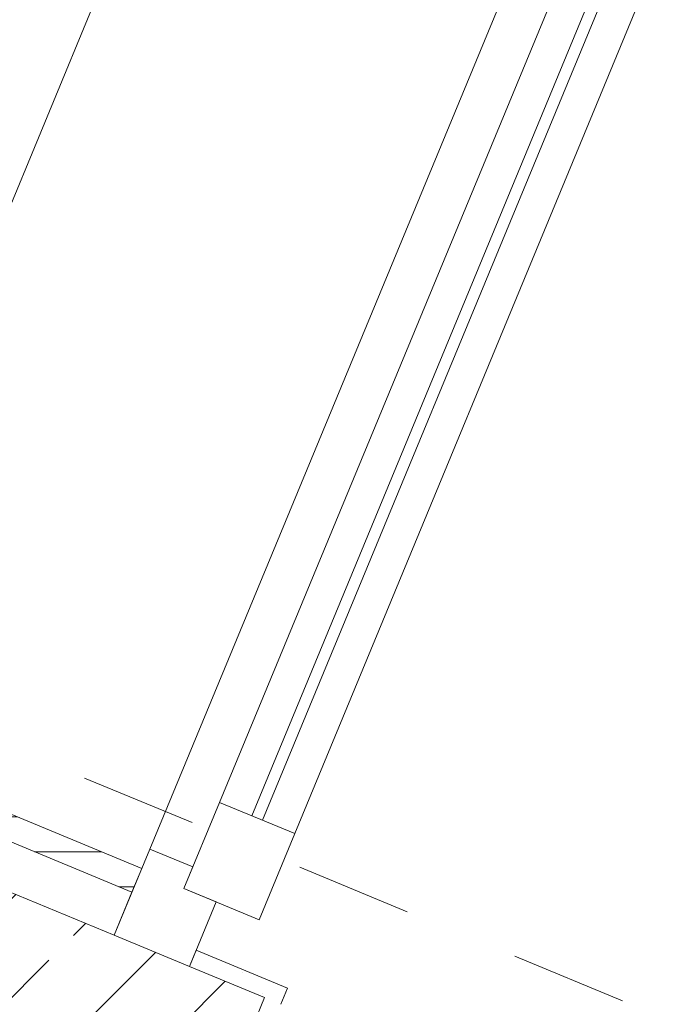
# Model space of a CAD drawing. Header units: metres. Extents: x -79 to 740, y -195 to 69.
# Tile 45 of 200: x -2.719 to -2.159, y 5.329 to 6.174. Entities that reach past the tile are written whole.
import ezdxf

# ---------------------------------------------------------------- set-up
doc = ezdxf.new("R2010")
doc.units = ezdxf.units.M
doc.header["$MEASUREMENT"] = 0
doc.linetypes.add('Strichlinie_ eng', pattern=[0.115, 0.075, -0.04])
doc.layers.add('Neubau_10 Wand außen', color=7, linetype='Continuous')
doc.layers.add('Neubau_30 Dach', color=7, linetype='Continuous')
pattern_1 = [(45, (0, 0), (-0.01767767, 0.01767767), [0, -0.025])]

# ---------------------------------------------------------------- blocks, each defined once
blk = doc.blocks.new('4 Flügelfenster 1+2+1 27')
at = {"layer": 'Neubau_10 Wand außen', "color": 7, "linetype": 'Continuous', "lineweight": 13}
for p, q in [((-2.005, 0.085), (-1.99, 0.085)), ((-1.99, 0), (-1.99, 0.085)), ((-1.945, -0.03), (-1.945, 0.04)), ((-1.945, 0.04), (-1.865, 0.04)), ((-1.865, 0.04), (-1.865, -0.03)), ((-1.865, 0.01), (-1.0675, 0.01)), ((-2.005, 0), (-1.945, 0)), ((-2.005, -0.07), (-2.005, 0)), ((-2.005, -0.07), (-2.005, 0)), ((-1.945, 0), (-1.945, -0.03)), ((-1.0675, 0), (-1.865, 0)), ((-1.945, -0.03), (-1.925, -0.03)), ((-1.865, -0.03), (-1.945, -0.03)), ((-1.925, -0.03), (-1.925, -0.07)), ((-1.925, -0.07), (-2.005, -0.07)), ((-1.943, -0.07), (-1.943, -0.392))]:
    blk.add_line(p, q, dxfattribs=at)
at = {"layer": 'Neubau_10 Wand außen', "color": 7, "linetype": 'Continuous', "lineweight": 9}
for p, q in [((-1.865, 0.04), (-1.0675, 0.04)), ((-1.0675, -0.03), (-1.865, -0.03)), ((-1.0075, -0.07), (-1.925, -0.07)), ((-1.943, -0.392), (1.943, -0.392))]:
    blk.add_line(p, q, dxfattribs=at)

msp = doc.modelspace()

# ---------------------------------------------------------------- hatches: boundary and pattern name
at = {"layer": 'Neubau_10 Wand außen', "linetype": 'Continuous', "lineweight": 9}
h = msp.add_hatch(dxfattribs=at)
h.set_pattern_fill('Holzwerkstoff_Sperrholz__D2', color=8, style=0, pattern_type=2)
h.set_pattern_definition([(0, (0, 0), (0, 0.03), [])])
h.paths.add_polyline_path([(-2.91176, 5.56889), (-2.93549, 5.51161), (-2.91516, 5.50319), (-2.89986, 5.54015), (-2.62269, 5.42534), (-2.61427, 5.44567)])
at = {"layer": 'Neubau_10 Wand außen', "linetype": 'Continuous', "lineweight": 0, "true_color": 0x000000}
h = msp.add_hatch(dxfattribs=at)
h.set_pattern_fill('Beton_Stahlbeton_0001', color=18, style=0, pattern_type=2)
h.set_pattern_definition([(45, (0, 0), (-0.0848528, 0.0848528), []), (45, (-0.04243, 0.04243), (-0.0848528, 0.0848528), [0.09, -0.03])])
h.paths.add_polyline_path([(-2.73039, 5.42666), (-2.87772, 5.07096), (-2.65599, 4.97912), (-2.50866, 5.33481), (-2.57333, 5.3616), (-2.638, 5.38839)])
h = msp.add_hatch(dxfattribs=at)
h.set_pattern_fill('Gips_0001', color=18, style=0, pattern_type=2)
h.set_pattern_definition(pattern_1)
h.paths.add_polyline_path([(-2.4948, 5.32907), (-2.48906, 5.34293), (-2.56759, 5.37546), (-2.57333, 5.3616), (-2.50866, 5.33481)])
h = msp.add_hatch(dxfattribs=at)
h.set_pattern_fill('Gips_0001', color=18, style=0, pattern_type=2)
h.set_pattern_definition(pattern_1)
h.paths.add_polyline_path([(-2.50866, 5.33481), (-2.65025, 4.99298), (-2.63639, 4.98724), (-2.4948, 5.32907)])

# ---------------------------------------------------------------- linework, layer by layer
at = {"layer": 'Neubau_10 Wand außen', "color": 7, "linetype": 'Continuous', "lineweight": 13}
for p, q in [((-2.61427, 5.44567), (-2.91176, 5.56889)), ((-2.89986, 5.54015), (-2.62269, 5.42534)), ((-2.87821, 5.48789), (-2.638, 5.38839)), ((-2.62269, 5.42534), (-2.61427, 5.44567)), ((-2.638, 5.38839), (-2.62269, 5.42534)), ((-2.638, 5.38839), (-2.57333, 5.3616)), ((-2.57333, 5.3616), (-2.56759, 5.37546)), ((-2.56759, 5.37546), (-2.48906, 5.34293)), ((-2.50866, 5.33481), (-2.57333, 5.3616)), ((-2.4948, 5.32907), (-2.48906, 5.34293)), ((-2.65599, 4.97912), (-2.50866, 5.33481))]:
    msp.add_line(p, q, dxfattribs=at)
at = {"layer": 'Neubau_30 Dach', "color": 7, "linetype": 'Strichlinie_ eng', "lineweight": 9}
msp.add_line((13.31983, -1.09709), (-2.89148, 5.61786), dxfattribs=at)

# ---------------------------------------------------------------- block references
at = {"layer": 'Neubau_10 Wand außen', "color": 7, "linetype": 'Continuous', "lineweight": 9, "xscale": -1, "rotation": 247.4999999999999}
msp.add_blockref('4 Flügelfenster 1+2+1 27', (-1.80605, 7.21398), dxfattribs=at)

doc.saveas('drawing.dxf')
